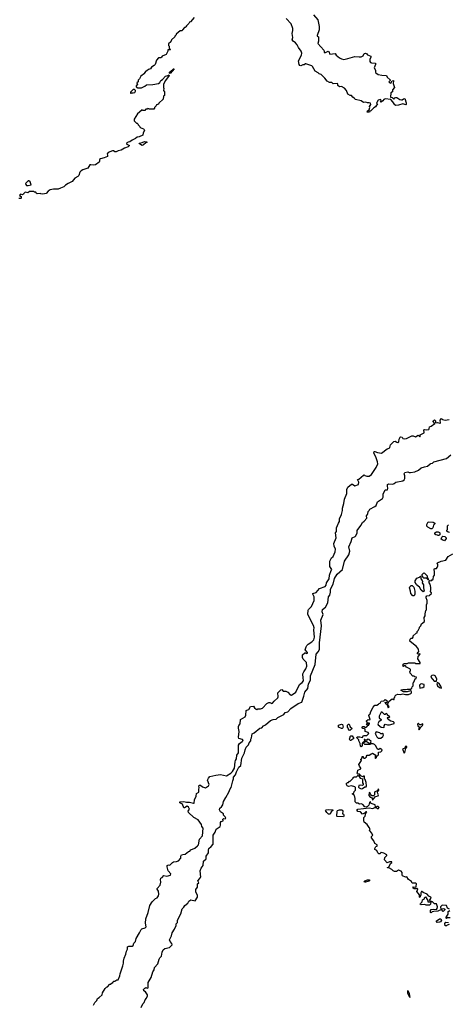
# Model space of a CAD drawing. Extents: x 2673034 to 2765626, y 830478 to 954748.
# Tile 99 of 126: x 2696699 to 2703474, y 893143 to 908705. Entities that reach past the tile are written whole.
import ezdxf

# ---------------------------------------------------------------- set-up
doc = ezdxf.new("R2010")
doc.units = 0

msp = doc.modelspace()

# ---------------------------------------------------------------- linework, layer by layer
at = {"layer": '0CON05XD'}
for points in [[(2699397, 908673), (2699384, 908666), (2699373, 908647), (2699335, 908610), (2699325, 908590), (2699315, 908580), (2699305, 908580), (2699270, 908545), (2699265, 908530), (2699235, 908530), (2699170, 908475), (2699170, 908465), (2699150, 908445), (2699150, 908435), (2699100, 908385), (2699090, 908355), (2699050, 908325), (2699050, 908295), (2699060, 908285), (2699060, 908255), (2699080, 908235), (2699075, 908230), (2699042, 908228), (2699040, 908205), (2699016, 908154), (2698953, 908127), (2698940, 908115), (2698935, 908100), (2698895, 908100), (2698862, 908065), (2698840, 907995), (2698825, 907980), (2698780, 907955), (2698765, 907930), (2698735, 907920), (2698710, 907895), (2698695, 907890), (2698670, 907865), (2698670, 907855), (2698615, 907810), (2698595, 907770), (2698573, 907747), (2698570, 907725), (2698550, 907705), (2698560, 907675), (2698542, 907658), (2698540, 907645), (2698565, 907630), (2698625, 907630), (2698677, 907653), (2698703, 907677), (2698805, 907678), (2698895, 907698), (2698915, 907712), (2698930, 907745), (2698955, 907760), (2699005, 907812), (2699039, 907821), (2699055, 907832), (2699062, 907825), (2699003, 907745), (2698972, 907685), (2698970, 907635), (2698978, 907615), (2698972, 907585), (2698990, 907565), (2698990, 907505), (2698970, 907495), (2698965, 907450), (2698900, 907385), (2698895, 907370), (2698862, 907358), (2698858, 907342), (2698832, 907318), (2698830, 907305), (2698818, 907292), (2698745, 907290), (2698738, 907298), (2698725, 907300), (2698715, 907290), (2698695, 907290), (2698675, 907270), (2698645, 907270), (2698635, 907278), (2698592, 907245), (2698562, 907215), (2698510, 907135), (2698510, 907105), (2698545, 907070), (2698558, 907068), (2698568, 907058), (2698572, 907042), (2698600, 907015), (2698605, 907000), (2698658, 906978), (2698668, 906968), (2698672, 906955), (2698653, 906917), (2698645, 906880), (2698587, 906853), (2698555, 906850), (2698530, 906825), (2698475, 906802), (2698438, 906775), (2698415, 906770), (2698394, 906756), (2698388, 906745), (2698390, 906735), (2698434, 906715), (2698415, 906696), (2698355, 906675), (2698305, 906644), (2698255, 906630), (2698225, 906614), (2698205, 906614), (2698182, 906632), (2698165, 906634), (2698097, 906605), (2698080, 906585), (2698088, 906565), (2698085, 906542), (2698035, 906520), (2697975, 906508), (2697962, 906495), (2697962, 906465), (2697956, 906454), (2697895, 906412), (2697865, 906408), (2697825, 906413), (2697805, 906410), (2697775, 906358), (2697695, 906333), (2697672, 906315), (2697652, 906295), (2697635, 906240), (2697620, 906225), (2697571, 906199), (2697530, 906145), (2697465, 906118), (2697425, 906092), (2697396, 906064), (2697345, 906042), (2697305, 906027), (2697235, 906027), (2697183, 906017), (2697150, 905995), (2697115, 905960), (2697065, 905948), (2697035, 905950), (2697025, 905958), (2696975, 905950), (2696960, 905965), (2696955, 905980), (2696935, 905980), (2696925, 905990), (2696905, 905992), (2696855, 905990), (2696825, 905970), (2696783, 905977), (2696765, 905960), (2696760, 905945), (2696745, 905938), (2696716, 905946), (2696705, 905942), (2696698, 905928), (2696720, 905910), (2696720, 905885), (2696715, 905880), (2696685, 905880)], [(2699455, 908740), (2699397, 908673)], [(2701341, 908780), (2701413, 908703), (2701435, 908595), (2701430, 908545), (2701403, 908455), (2701403, 908445), (2701420, 908435), (2701422, 908425), (2701421, 908365), (2701411, 908331), (2701508, 908225), (2701512, 908215), (2701510, 908185), (2701530, 908185), (2701575, 908208), (2701585, 908200), (2701602, 908162), (2701685, 908168), (2701702, 908142), (2701755, 908100), (2701785, 908084), (2701825, 908076), (2701885, 908089), (2701996, 908124), (2702065, 908117), (2702095, 908119), (2702126, 908135), (2702145, 908168), (2702165, 908174), (2702188, 908165), (2702197, 908147), (2702249, 908129), (2702250, 908115), (2702232, 908075), (2702234, 908045), (2702245, 908030), (2702262, 908022), (2702325, 908020), (2702324, 907995), (2702304, 907946), (2702324, 907905), (2702324, 907875), (2702330, 907865), (2702365, 907839), (2702425, 907826), (2702498, 907825), (2702507, 907795), (2702557, 907755), (2702555, 907742), (2702532, 907725), (2702548, 907705), (2702566, 907704), (2702585, 907740), (2702605, 907744), (2702609, 907739), (2702601, 907695), (2702621, 907635), (2702593, 907597), (2702594, 907566), (2702565, 907550), (2702562, 907482), (2702587, 907477), (2702615, 907450), (2702631, 907469), (2702645, 907476), (2702660, 907475), (2702706, 907446), (2702735, 907437), (2702745, 907437), (2702766, 907454), (2702785, 907457), (2702807, 907393), (2702810, 907365), (2702805, 907360), (2702755, 907377), (2702685, 907354), (2702645, 907350), (2702628, 907358), (2702598, 907408), (2702565, 907442), (2702475, 907454), (2702454, 907446), (2702440, 907420), (2702415, 907399), (2702404, 907404), (2702411, 907425), (2702405, 907443), (2702366, 907434), (2702342, 907395), (2702340, 907385), (2702352, 907375), (2702345, 907358), (2702337, 907353), (2702324, 907326), (2702295, 907310), (2702250, 907265), (2702235, 907260), (2702228, 907245), (2702193, 907243), (2702197, 907263), (2702222, 907278), (2702232, 907315), (2702228, 907335), (2702247, 907365), (2702242, 907385), (2702225, 907393), (2702195, 907391), (2702170, 907400), (2702135, 907396), (2702095, 907421), (2702008, 907445), (2701986, 907466), (2701965, 907478), (2701946, 907506), (2701925, 907508), (2701885, 907530), (2701862, 907585), (2701835, 907622), (2701785, 907647), (2701753, 907643), (2701730, 907665), (2701727, 907687), (2701720, 907695), (2701655, 907692), (2701635, 907712), (2701595, 907714), (2701558, 907735), (2701522, 907782), (2701465, 907837), (2701435, 907847), (2701415, 907866), (2701371, 907891), (2701328, 907965), (2701315, 907974), (2701224, 908006), (2701214, 908006), (2701195, 907990), (2701175, 907992), (2701145, 907977), (2701125, 907983), (2701116, 907996), (2701106, 908055), (2701154, 908146), (2701159, 908175), (2701150, 908210), (2701105, 908266), (2701087, 908305), (2701060, 908340), (2701021, 908365), (2701004, 908385), (2701014, 908426), (2701006, 908485), (2701018, 908535), (2701018, 908568), (2700989, 908639), (2700913, 908723)], [(2699075, 907853), (2699065, 907860), (2699067, 907875), (2699122, 907918), (2699125, 907927), (2699140, 907930), (2699116, 907894), (2699075, 907853)], [(2698455, 907540), (2698465, 907550), (2698495, 907548), (2698520, 907555), (2698530, 907575), (2698528, 907588), (2698515, 907600), (2698495, 907600), (2698452, 907558), (2698450, 907545), (2698455, 907540)], [(2698635, 906719), (2698593, 906745), (2698589, 906755), (2698637, 906763), (2698672, 906778), (2698708, 906775), (2698711, 906765), (2698693, 906757), (2698655, 906725), (2698635, 906719)], [(2696835, 906084), (2696880, 906095), (2696865, 906140), (2696845, 906158), (2696833, 906157), (2696811, 906139), (2696793, 906115), (2696795, 906100), (2696806, 906086), (2696835, 906084)], [(2701740, 900745), (2701754, 900775), (2701754, 900815), (2701786, 900884), (2701802, 900945), (2701803, 900985), (2701823, 901057), (2701832, 901125), (2701869, 901215), (2701872, 901278), (2701888, 901315), (2701944, 901366), (2701960, 901365), (2701995, 901338), (2702053, 901357), (2702060, 901395), (2702040, 901435), (2702060, 901445), (2702132, 901508), (2702145, 901510), (2702152, 901502), (2702185, 901490), (2702225, 901490), (2702258, 901515), (2702335, 901628), (2702358, 901685), (2702354, 901715), (2702327, 901797), (2702298, 901855), (2702302, 901878), (2702315, 901880), (2702355, 901862), (2702416, 901854), (2702505, 901922), (2702539, 901931), (2702550, 901945), (2702562, 901988), (2702615, 902040), (2702632, 902042), (2702658, 902028), (2702676, 902024), (2702692, 902035), (2702698, 902075), (2702713, 902105), (2702725, 902112), (2702745, 902108), (2702757, 902087), (2702775, 902080), (2702815, 902087), (2702895, 902130), (2702919, 902129), (2702955, 902112), (2702995, 902140), (2703025, 902110), (2703030, 902115), (2703030, 902145), (2703090, 902175), (2703085, 902220), (2703105, 902227), (2703135, 902222), (2703165, 902230), (2703172, 902238), (2703175, 902270), (2703205, 902282), (2703260, 902325), (2703237, 902355), (2703238, 902372), (2703255, 902382), (2703272, 902365), (2703272, 902332), (2703305, 902337), (2703338, 902328), (2703345, 902320), (2703350, 902335), (2703344, 902376), (2703365, 902400), (2703380, 902385), (2703425, 902373), (2703486, 902384)], [(2702194, 900886), (2702201, 900895), (2702206, 900934), (2702222, 900945), (2702235, 900970), (2702315, 901012), (2702331, 901029), (2702355, 901084), (2702432, 901135), (2702443, 901157), (2702444, 901206), (2702468, 901265), (2702475, 901272), (2702510, 901275), (2702518, 901295), (2702510, 901335), (2702515, 901358), (2702535, 901370), (2702596, 901364), (2702620, 901375), (2702644, 901396), (2702755, 901414), (2702778, 901432), (2702788, 901452), (2702789, 901495), (2702777, 901525), (2702784, 901546), (2702835, 901557), (2702855, 901548), (2702875, 901547), (2702945, 901558), (2703005, 901583), (2703045, 901620), (2703095, 901640), (2703145, 901646), (2703185, 901687), (2703195, 901693), (2703224, 901696), (2703245, 901717), (2703445, 901772), (2703512, 901828)], [(2698618, 893095), (2698645, 893150), (2698665, 893170), (2698680, 893215), (2698702, 893238), (2698718, 893275), (2698717, 893295), (2698685, 893342), (2698662, 893355), (2698657, 893375), (2698675, 893398), (2698695, 893408), (2698715, 893400), (2698728, 893405), (2698732, 893485), (2698778, 893565), (2698802, 893655), (2698822, 893688), (2698832, 893725), (2698880, 893785), (2698902, 893855), (2698915, 893880), (2698938, 893905), (2698950, 893965), (2698968, 894005), (2698993, 894027), (2699067, 894043), (2699107, 894083), (2699103, 894105), (2699076, 894135), (2699068, 894162), (2699100, 894225), (2699108, 894272), (2699145, 894330), (2699172, 894388), (2699173, 894417), (2699192, 894438), (2699193, 894467), (2699212, 894515), (2699247, 894573), (2699268, 894652), (2699295, 894680), (2699310, 894705), (2699355, 894740), (2699370, 894775), (2699406, 894794), (2699475, 894778), (2699512, 894835), (2699512, 894865), (2699483, 894923), (2699482, 894955), (2699507, 894993), (2699512, 895045), (2699528, 895065), (2699517, 895095), (2699548, 895132), (2699550, 895145), (2699560, 895155), (2699554, 895255), (2699567, 895295), (2699598, 895335), (2699603, 895405), (2699647, 895443), (2699649, 895485), (2699682, 895538), (2699684, 895585), (2699691, 895605), (2699727, 895635), (2699756, 895674), (2699759, 895815), (2699790, 895865), (2699805, 895910), (2699866, 895954), (2699872, 895975), (2699872, 896015), (2699885, 896030), (2699916, 896044), (2699912, 896068), (2699923, 896077), (2699945, 896072), (2699956, 896084), (2699946, 896105), (2699922, 896132), (2699918, 896155), (2699873, 896185), (2699856, 896215), (2699862, 896245), (2699888, 896262), (2699908, 896295), (2699920, 896350), (2699958, 896412), (2700005, 896495), (2700024, 896546), (2700042, 896568), (2700066, 896675), (2700078, 896705), (2700076, 896735), (2700111, 896769), (2700125, 896816), (2700165, 896889), (2700194, 896916), (2700210, 897035), (2700254, 897115), (2700261, 897165), (2700278, 897205), (2700318, 897242), (2700328, 897275), (2700351, 897305), (2700352, 897335), (2700362, 897355), (2700374, 897416), (2700407, 897433), (2700495, 897507), (2700525, 897512), (2700555, 897544), (2700585, 897559), (2700665, 897626), (2700708, 897642), (2700755, 897651), (2700780, 897675), (2700875, 897723), (2700895, 897753), (2700935, 897767), (2700984, 897816), (2701102, 897895), (2701160, 897920), (2701192, 898015), (2701205, 898078), (2701254, 898135), (2701263, 898207), (2701296, 898265), (2701294, 898336), (2701370, 898515), (2701384, 898675), (2701418, 898715), (2701438, 898752), (2701436, 898855), (2701467, 899125), (2701460, 899215), (2701494, 899305), (2701481, 899345), (2701485, 899382), (2701532, 899418), (2701572, 899488), (2701579, 899585), (2701599, 899611), (2701610, 899655), (2701614, 899705), (2701653, 899785), (2701676, 899875), (2701715, 899939), (2701801, 900015), (2701834, 900145), (2701903, 900247), (2701917, 900305), (2701900, 900375), (2701940, 900455), (2701954, 900515), (2702003, 900537), (2702014, 900546), (2702033, 900595), (2702035, 900632), (2702092, 900708), (2702115, 900758), (2702145, 900777), (2702186, 900824), (2702183, 900865), (2702194, 900886)], [(2697865, 893130), (2697885, 893170), (2697920, 893205), (2697930, 893235), (2697955, 893250), (2698000, 893295), (2698008, 893322), (2698050, 893395), (2698070, 893415), (2698085, 893420), (2698125, 893460), (2698135, 893460), (2698165, 893490), (2698175, 893490), (2698182, 893508), (2698205, 893510), (2698235, 893530), (2698255, 893530), (2698283, 893595), (2698287, 893623), (2698331, 893749), (2698340, 893795), (2698339, 893825), (2698348, 893872), (2698376, 893934), (2698386, 893985), (2698401, 894015), (2698405, 894050), (2698425, 894063), (2698475, 894060), (2698490, 894075), (2698503, 894107), (2698528, 894135), (2698542, 894185), (2698595, 894270), (2698618, 894325), (2698630, 894335), (2698681, 894349), (2698698, 894365), (2698690, 894425), (2698694, 894496), (2698730, 894595), (2698758, 894705), (2698795, 894760), (2698847, 894813), (2698873, 894827), (2698892, 894855), (2698900, 894885), (2698892, 894932), (2698872, 894965), (2698872, 894975), (2698920, 895025), (2698928, 895075), (2698922, 895115), (2698930, 895135), (2698950, 895145), (2698975, 895180), (2699025, 895168), (2699080, 895185), (2699087, 895205), (2699048, 895255), (2699028, 895315), (2699032, 895335), (2699053, 895347), (2699065, 895342), (2699075, 895348), (2699114, 895386), (2699130, 895395), (2699175, 895398), (2699208, 895412), (2699247, 895453), (2699248, 895485), (2699257, 895503), (2699275, 895512), (2699315, 895518), (2699365, 895558), (2699390, 895565), (2699405, 895582), (2699465, 895612), (2699512, 895645), (2699526, 895664), (2699543, 895755), (2699586, 895806), (2699599, 895925), (2699580, 895955), (2699572, 895985), (2699520, 896060), (2699453, 896093), (2699366, 896175), (2699360, 896195), (2699382, 896225), (2699365, 896259), (2699345, 896272), (2699305, 896248), (2699295, 896250), (2699270, 896305), (2699232, 896325), (2699228, 896342), (2699295, 896349), (2699335, 896339), (2699385, 896336), (2699445, 896320), (2699456, 896324), (2699462, 896375), (2699490, 896435), (2699493, 896477), (2699532, 896498), (2699530, 896545), (2699537, 896565), (2699533, 896597), (2699543, 896607), (2699555, 896606), (2699589, 896579), (2699635, 896562), (2699683, 896595), (2699694, 896615), (2699666, 896685), (2699681, 896719), (2699705, 896743), (2699797, 896767), (2699875, 896773), (2699967, 896753), (2700036, 896794), (2700065, 896822), (2700096, 896875), (2700104, 896975), (2700108, 896995), (2700125, 897022), (2700132, 897078), (2700159, 897115), (2700159, 897241), (2700175, 897265), (2700216, 897295), (2700231, 897315), (2700220, 897330), (2700164, 897344), (2700156, 897365), (2700169, 897455), (2700157, 897505), (2700158, 897535), (2700162, 897548), (2700186, 897575), (2700191, 897645), (2700261, 897685), (2700276, 897715), (2700280, 897785), (2700287, 897793), (2700320, 897805), (2700345, 897850), (2700395, 897856), (2700410, 897830), (2700435, 897809), (2700445, 897803), (2700465, 897813), (2700506, 897814), (2700535, 897823), (2700604, 897895), (2700635, 897914), (2700654, 897914), (2700685, 897898), (2700695, 897902), (2700720, 897935), (2700779, 897985), (2700786, 898005), (2700781, 898065), (2700825, 898113), (2700845, 898117), (2700865, 898090), (2700905, 898092), (2700935, 898074), (2700973, 898035), (2700995, 898027), (2701066, 898074), (2701121, 898195), (2701165, 898230), (2701184, 898255), (2701187, 898265), (2701177, 898295), (2701176, 898366), (2701190, 898400), (2701224, 898445), (2701239, 898485), (2701230, 898545), (2701180, 898600), (2701168, 898625), (2701167, 898665), (2701205, 898700), (2701215, 898700), (2701225, 898690), (2701246, 898694), (2701247, 898705), (2701212, 898745), (2701228, 898795), (2701238, 898815), (2701258, 898835), (2701319, 898871), (2701346, 898904), (2701357, 898945), (2701348, 899062), (2701352, 899095), (2701345, 899130), (2701252, 899305), (2701257, 899373), (2701262, 899385), (2701311, 899429), (2701351, 899525), (2701354, 899585), (2701334, 899625), (2701334, 899636), (2701387, 899653), (2701438, 899715), (2701526, 899745), (2701541, 899765), (2701551, 899805), (2701591, 899865), (2701594, 899925), (2701620, 900000), (2701632, 900015), (2701602, 900065), (2701601, 900145), (2701625, 900198), (2701655, 900220), (2701686, 900294), (2701689, 900339), (2701669, 900385), (2701662, 900428), (2701703, 900515), (2701692, 900595), (2701706, 900614), (2701709, 900675), (2701740, 900745)], [(2703215, 900660), (2703195, 900660), (2703150, 900685), (2703135, 900700), (2703132, 900725), (2703155, 900770), (2703235, 900762), (2703260, 900745), (2703260, 900735), (2703240, 900715), (2703230, 900675), (2703215, 900660)], [(2703325, 900550), (2703315, 900550), (2703305, 900560), (2703274, 900564), (2703263, 900575), (2703260, 900595), (2703285, 900608), (2703315, 900608), (2703335, 900600), (2703340, 900595), (2703340, 900565), (2703325, 900550)], [(2703495, 900602), (2703470, 900605), (2703452, 900622), (2703450, 900635), (2703460, 900645), (2703460, 900705), (2703475, 900720)], [(2703415, 900468), (2703385, 900478), (2703362, 900495), (2703373, 900527), (2703388, 900542), (2703418, 900538), (2703438, 900515), (2703438, 900505), (2703415, 900468)], [(2702145, 896020), (2702138, 896045), (2702140, 896095), (2702158, 896115), (2702172, 896168), (2702187, 896177), (2702180, 896185), (2702170, 896185), (2702148, 896162), (2702115, 896150), (2702087, 896185), (2702042, 896192), (2702031, 896205), (2702035, 896220), (2702045, 896226), (2702225, 896246), (2702281, 896239), (2702315, 896253), (2702335, 896252), (2702365, 896233), (2702380, 896255), (2702365, 896270), (2702345, 896270), (2702335, 896260), (2702322, 896262), (2702320, 896295), (2702252, 896315), (2702240, 896325), (2702246, 896334), (2702245, 896348), (2702230, 896335), (2702215, 896292), (2702195, 896270), (2702175, 896260), (2702155, 896263), (2702122, 896302), (2702095, 896310), (2702068, 896308), (2702045, 896320), (2702022, 896322), (2702012, 896332), (2702000, 896345), (2702002, 896395), (2701990, 896445), (2701960, 896465), (2701960, 896475), (2701978, 896482), (2701988, 896505), (2702008, 896525), (2702008, 896568), (2701995, 896580), (2701945, 896597), (2701894, 896584), (2701874, 896594), (2701860, 896625), (2701882, 896648), (2701895, 896650), (2701912, 896668), (2701925, 896670), (2701970, 896715), (2701970, 896725), (2701985, 896740), (2702025, 896740), (2702042, 896758), (2702055, 896760), (2702080, 896715), (2702118, 896708), (2702118, 896645), (2702128, 896625), (2702127, 896613), (2702117, 896603), (2702085, 896607), (2702061, 896599), (2702052, 896575), (2702063, 896563), (2702095, 896550), (2702117, 896553), (2702155, 896578), (2702175, 896580), (2702182, 896595), (2702177, 896647), (2702160, 896695), (2702150, 896705), (2702148, 896748), (2702135, 896750), (2702125, 896740), (2702090, 896755), (2702068, 896778), (2702042, 896782), (2702030, 896795), (2702040, 896805), (2702044, 896846), (2702090, 896865), (2702090, 896875), (2702068, 896908), (2702062, 896935), (2702100, 896995), (2702090, 897005), (2702090, 897015), (2702108, 897022), (2702113, 897057), (2702128, 897058), (2702130, 897045), (2702140, 897035), (2702155, 897032), (2702180, 897055), (2702180, 897065), (2702192, 897078), (2702225, 897080), (2702250, 897095), (2702252, 897108), (2702265, 897100), (2702275, 897110), (2702328, 897078), (2702320, 897065), (2702320, 897035), (2702325, 897030), (2702340, 897045), (2702342, 897068), (2702355, 897070), (2702370, 897085), (2702372, 897128), (2702407, 897133), (2702425, 897150), (2702430, 897165), (2702395, 897188), (2702378, 897172), (2702365, 897170), (2702350, 897180), (2702326, 897226), (2702305, 897250), (2702285, 897260), (2702255, 897260), (2702235, 897250), (2702155, 897248), (2702140, 897265), (2702140, 897280), (2702125, 897280), (2702110, 897265), (2702112, 897235), (2702095, 897210), (2702084, 897224), (2702082, 897265), (2702060, 897305), (2702058, 897325), (2702030, 897355), (2702032, 897368), (2702047, 897373), (2702073, 897373), (2702115, 897360), (2702130, 897385), (2702145, 897392), (2702185, 897390), (2702218, 897422), (2702205, 897440), (2702160, 897455), (2702160, 897485), (2702148, 897498), (2702123, 897503), (2702108, 897515), (2702125, 897532), (2702142, 897532), (2702165, 897520), (2702185, 897530), (2702202, 897548), (2702220, 897555), (2702220, 897565), (2702230, 897575), (2702228, 897588), (2702202, 897588), (2702200, 897565), (2702192, 897562), (2702182, 897575), (2702190, 897585), (2702190, 897605), (2702180, 897615), (2702180, 897625), (2702205, 897642), (2702235, 897640), (2702240, 897645), (2702217, 897705), (2702222, 897725), (2702238, 897735), (2702248, 897772), (2702285, 897840), (2702315, 897870), (2702345, 897872), (2702370, 897885), (2702382, 897898), (2702395, 897900), (2702415, 897932), (2702455, 897940), (2702475, 897960), (2702503, 897943), (2702505, 897920), (2702485, 897910), (2702475, 897920), (2702470, 897915), (2702485, 897890), (2702498, 897888), (2702508, 897878), (2702525, 897830), (2702538, 897845), (2702520, 897875), (2702520, 897895), (2702538, 897935), (2702585, 897970), (2702598, 897968), (2702605, 897960), (2702618, 897962), (2702620, 897985), (2702630, 897995), (2702633, 898017), (2702650, 898035), (2702675, 898044), (2702715, 898038), (2702755, 898050), (2702795, 898041), (2702845, 898042), (2702882, 898055), (2702892, 898065), (2702890, 898085), (2702875, 898100), (2702825, 898079), (2702765, 898079), (2702730, 898105), (2702730, 898115), (2702755, 898120), (2702795, 898117), (2702825, 898124), (2702878, 898122), (2702898, 898142), (2702902, 898158), (2702920, 898175), (2702920, 898225), (2702928, 898232), (2702952, 898288), (2702968, 898292), (2702970, 898315), (2702945, 898320), (2702935, 898330), (2702915, 898330), (2702870, 898375), (2702868, 898402), (2702877, 898413), (2702878, 898435), (2702868, 898445), (2702812, 898472), (2702795, 898490), (2702775, 898490), (2702765, 898480), (2702750, 898495), (2702758, 898502), (2702762, 898518), (2702775, 898530), (2702825, 898530), (2702845, 898540), (2702945, 898540), (2702955, 898530), (2702975, 898528), (2703028, 898532), (2703030, 898545), (2702991, 898605), (2702998, 898638), (2703028, 898675), (2703025, 898680), (2702995, 898676), (2702983, 898685), (2702995, 898709), (2703008, 898715), (2703002, 898755), (2702969, 898799), (2702872, 898875), (2702868, 898885), (2702870, 898915), (2702885, 898930), (2702908, 898932), (2702920, 898945), (2702920, 898965), (2702965, 899010), (2702980, 899015), (2702980, 899035), (2702997, 899053), (2703020, 899095), (2703020, 899105), (2703040, 899125), (2703052, 899155), (2703100, 899195), (2703092, 899255), (2703108, 899285), (2703108, 899315), (2703120, 899365), (2703130, 899375), (2703128, 899455), (2703138, 899485), (2703138, 899525), (2703122, 899565), (2703122, 899585), (2703135, 899600), (2703178, 899602), (2703180, 899615), (2703210, 899635), (2703208, 899648), (2703190, 899665), (2703200, 899695), (2703197, 899733), (2703188, 899785), (2703173, 899803), (2703170, 899835), (2703175, 899840), (2703202, 899838), (2703215, 899850), (2703228, 899852), (2703237, 899863), (2703242, 899905), (2703253, 899927), (2703257, 899975), (2703248, 900022), (2703258, 900032), (2703287, 900033), (2703300, 900045), (2703310, 900075), (2703307, 900097), (2703300, 900105), (2703302, 900118), (2703362, 900148), (2703436, 900164), (2703472, 900218), (2703545, 900262)], [(2703155, 899850), (2703128, 899878), (2703085, 899880), (2703072, 899892), (2703070, 899905), (2703060, 899915), (2703060, 899935), (2703085, 899960), (2703098, 899958), (2703140, 899915), (2703140, 899895), (2703160, 899855), (2703155, 899850)], [(2703075, 899660), (2703045, 899690), (2703020, 899735), (2702972, 899772), (2702965, 899790), (2702948, 899808), (2702948, 899835), (2702975, 899878), (2703018, 899892), (2703035, 899910), (2703040, 899905), (2703040, 899865), (2703062, 899842), (2703068, 899825), (2703060, 899805), (2703080, 899775), (2703080, 899725), (2703090, 899675), (2703075, 899660)], [(2702935, 899600), (2702915, 899600), (2702880, 899635), (2702878, 899675), (2702862, 899725), (2702865, 899740), (2702885, 899760), (2702905, 899760), (2702930, 899735), (2702942, 899675), (2702942, 899625), (2702935, 899600)], [(2703285, 898248), (2703291, 898285), (2703265, 898337), (2703244, 898344), (2703215, 898339), (2703201, 898329), (2703198, 898315), (2703252, 898252), (2703285, 898248)], [(2703022, 898142), (2703045, 898143), (2703072, 898148), (2703090, 898165), (2703090, 898195), (2703085, 898200), (2703055, 898208), (2703035, 898202), (2703020, 898185), (2703022, 898142)], [(2703365, 898140), (2703355, 898172), (2703335, 898203), (2703305, 898227), (2703300, 898225), (2703293, 898207), (2703304, 898174), (2703335, 898150), (2703365, 898140)], [(2702455, 897520), (2702460, 897525), (2702458, 897545), (2702475, 897572), (2702511, 897561), (2702545, 897560), (2702600, 897575), (2702617, 897583), (2702618, 897595), (2702610, 897605), (2702565, 897618), (2702522, 897645), (2702512, 897668), (2702525, 897680), (2702535, 897670), (2702550, 897685), (2702510, 897715), (2702510, 897725), (2702498, 897738), (2702477, 897723), (2702465, 897722), (2702428, 897758), (2702415, 897760), (2702380, 897695), (2702383, 897673), (2702410, 897645), (2702410, 897635), (2702374, 897606), (2702360, 897575), (2702365, 897560), (2702410, 897525), (2702455, 897520)], [(2701795, 897502), (2701783, 897503), (2701740, 897525), (2701740, 897555), (2701785, 897570), (2701803, 897563), (2701810, 897525), (2701807, 897513), (2701795, 897502)], [(2701915, 897470), (2701900, 897475), (2701890, 897505), (2701878, 897518), (2701882, 897555), (2701895, 897570), (2701905, 897570), (2701925, 897530), (2701948, 897505), (2701945, 897490), (2701915, 897470)], [(2703015, 897483), (2703038, 897522), (2703065, 897548), (2703072, 897565), (2703070, 897575), (2703035, 897562), (2703025, 897562), (2703005, 897580), (2702995, 897580), (2702989, 897571), (2702992, 897542), (2703020, 897525), (2703004, 897495), (2703015, 897483)], [(2701935, 897310), (2701920, 897315), (2701912, 897335), (2701922, 897365), (2701920, 897375), (2701932, 897388), (2701955, 897388), (2701980, 897345), (2701935, 897310)], [(2702245, 897270), (2702252, 897295), (2702215, 897328), (2702198, 897332), (2702185, 897320), (2702165, 897320), (2702155, 897330), (2702143, 897327), (2702150, 897305), (2702140, 897295), (2702140, 897280), (2702162, 897298), (2702175, 897300), (2702225, 897270), (2702245, 897270)], [(2702405, 897350), (2702440, 897375), (2702447, 897395), (2702445, 897420), (2702435, 897428), (2702425, 897420), (2702405, 897420), (2702392, 897432), (2702335, 897450), (2702320, 897425), (2702345, 897370), (2702365, 897350), (2702405, 897350)], [(2702775, 897113), (2702786, 897125), (2702800, 897185), (2702820, 897205), (2702820, 897215), (2702794, 897216), (2702788, 897192), (2702752, 897175), (2702775, 897113)], [(2702275, 896370), (2702321, 896429), (2702365, 896438), (2702368, 896455), (2702356, 896484), (2702362, 896508), (2702376, 896525), (2702375, 896540), (2702365, 896542), (2702353, 896517), (2702315, 896500), (2702308, 896485), (2702307, 896453), (2702292, 896438), (2702265, 896440), (2702242, 896462), (2702238, 896478), (2702222, 896488), (2702220, 896445), (2702240, 896415), (2702270, 896405), (2702275, 896370)], [(2701605, 896150), (2701580, 896150), (2701552, 896172), (2701534, 896205), (2701542, 896215), (2701575, 896222), (2701646, 896215), (2701650, 896205), (2701624, 896185), (2701605, 896150)], [(2701815, 896108), (2701715, 896110), (2701710, 896115), (2701717, 896195), (2701723, 896205), (2701755, 896219), (2701785, 896219), (2701802, 896212), (2701808, 896195), (2701800, 896155), (2701815, 896148), (2701822, 896135), (2701822, 896115), (2701815, 896108)], [(2703490, 894645), (2703462, 894665), (2703445, 894702), (2703375, 894712), (2703352, 894685), (2703348, 894675), (2703355, 894650), (2703405, 894658), (2703418, 894648), (2703420, 894635), (2703395, 894612), (2703365, 894640), (2703307, 894613), (2703245, 894612), (2703216, 894604), (2703205, 894590), (2703190, 894595), (2703190, 894625), (2703205, 894640), (2703245, 894648), (2703285, 894640), (2703300, 894655), (2703302, 894685), (2703285, 894730), (2703253, 894733), (2703225, 894762), (2703192, 894772), (2703180, 894785), (2703180, 894795), (2703202, 894818), (2703196, 894836), (2703164, 894854), (2703140, 894885), (2703075, 894910), (2703057, 894927), (2703050, 894925), (2703042, 894905), (2703040, 894875), (2703025, 894830), (2703020, 894835), (2703020, 894875), (2702978, 894925), (2702990, 894965), (2702975, 894980), (2702965, 894970), (2702935, 894968), (2702913, 894983), (2702925, 894998), (2702958, 894992), (2702968, 895005), (2702970, 895045), (2702955, 895058), (2702905, 895060), (2702893, 895083), (2702842, 895115), (2702818, 895158), (2702795, 895152), (2702750, 895175), (2702742, 895185), (2702742, 895225), (2702726, 895246), (2702685, 895262), (2702655, 895244), (2702624, 895244), (2702602, 895252), (2702583, 895273), (2702535, 895300), (2702515, 895300), (2702514, 895306), (2702528, 895312), (2702537, 895323), (2702561, 895369), (2702580, 895385), (2702580, 895395), (2702544, 895396), (2702505, 895380), (2702463, 895425), (2702470, 895465), (2702500, 895495), (2702500, 895505), (2702455, 895533), (2702415, 895542), (2702405, 895540), (2702395, 895520), (2702375, 895522), (2702358, 895535), (2702342, 895572), (2702315, 895590), (2702313, 895607), (2702330, 895635), (2702348, 895642), (2702350, 895665), (2702310, 895685), (2702296, 895726), (2702260, 895775), (2702262, 895795), (2702280, 895815), (2702262, 895855), (2702230, 895895), (2702238, 895915), (2702225, 895940), (2702193, 895983), (2702145, 896020)], [(2702165, 895074), (2702150, 895075), (2702142, 895082), (2702153, 895095), (2702195, 895112), (2702230, 895110), (2702226, 895095), (2702215, 895088), (2702165, 895074)], [(2703125, 894710), (2703105, 894718), (2703045, 894713), (2703028, 894725), (2703032, 894738), (2703058, 894765), (2703064, 894796), (2703095, 894810), (2703100, 894825), (2703115, 894840), (2703150, 894785), (2703152, 894762), (2703192, 894762), (2703200, 894755), (2703192, 894725), (2703175, 894712), (2703125, 894710)], [(2703505, 894510), (2703455, 894510), (2703445, 894500), (2703432, 894512), (2703470, 894565), (2703472, 894608), (2703500, 894625)], [(2703297, 894437), (2703280, 894455), (2703334, 894496), (2703355, 894496), (2703367, 894473), (2703352, 894448), (2703335, 894442), (2703297, 894437)], [(2703485, 894402), (2703457, 894393), (2703445, 894382), (2703422, 894382), (2703421, 894419), (2703435, 894440), (2703478, 894438)], [(2702865, 893253), (2702836, 893315), (2702835, 893360), (2702855, 893312), (2702865, 893253)]]:
    msp.add_lwpolyline(points, dxfattribs=at)

doc.saveas('drawing.dxf')
